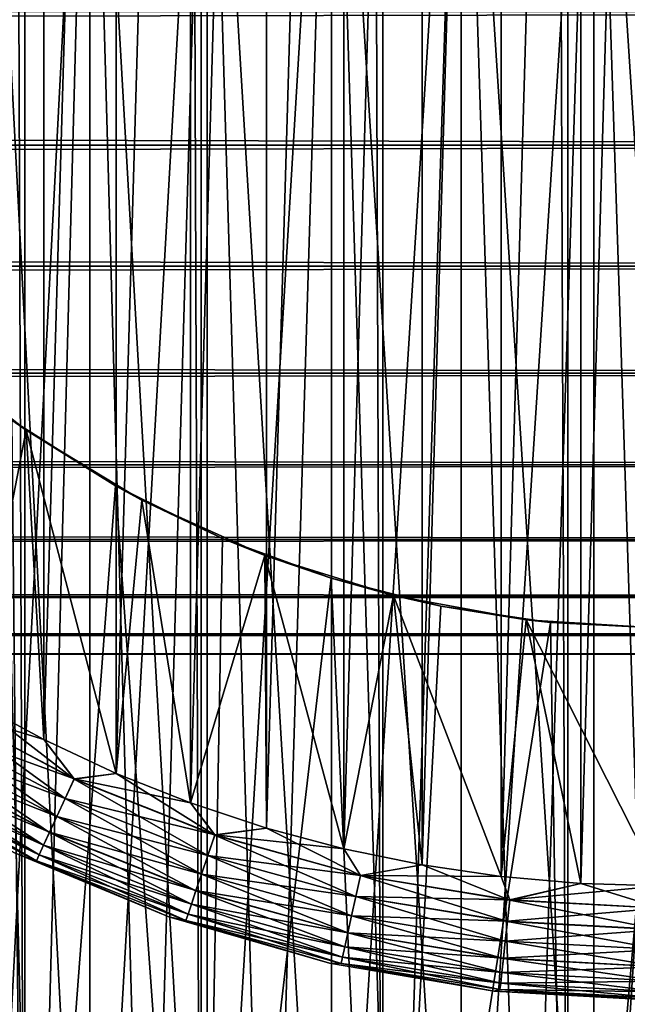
# Model space of a CAD drawing. Extents: x -265 to 265, y 0 to 427.
# Tile 168 of 256: x 244.4 to 249.71, y 6.97 to 15.56. Entities that reach past the tile are written whole.
import ezdxf

# ---------------------------------------------------------------- set-up
doc = ezdxf.new("R2010")
doc.units = 0
doc.header["$LTSCALE"] = 65.185185
for name, color, linetype in [('28', 7, 'CONTINUOUS'), ('71', 7, 'CONTINUOUS'), ('72', 7, 'CONTINUOUS'), ('79', 7, 'CONTINUOUS'), ('81', 7, 'CONTINUOUS'), ('82', 7, 'CONTINUOUS'), ('83', 7, 'CONTINUOUS'), ('87', 7, 'CONTINUOUS'), ('91', 7, 'CONTINUOUS'), ('96', 7, 'CONTINUOUS'), ('97', 7, 'CONTINUOUS')]:
    doc.layers.add(name, color=color, linetype=linetype)

msp = doc.modelspace()

# ---------------------------------------------------------------- linework, layer by layer
at = {"layer": '28', "color": 7, "linetype": 'CONTINUOUS'}
for points in [[(-263, 14.4652, 17.9244), (-263, 15.6311, 17.0564), (263, 14.4652, 17.9244), (-263, 14.4652, 17.9244)], [(263, 14.4652, 17.9244), (-263, 15.6311, 17.0564), (263, 15.6311, 17.0564), (263, 14.4652, 17.9244)], [(-263, 15.6311, 37.9436), (-263, 14.4652, 37.0756), (263, 15.6311, 37.9436), (-263, 15.6311, 37.9436)], [(263, 15.6311, 37.9436), (-263, 14.4652, 37.0756), (263, 14.4652, 37.0756), (263, 15.6311, 37.9436)], [(-263, 13.4078, 18.922), (-263, 14.4652, 17.9244), (263, 13.4078, 18.922), (-263, 13.4078, 18.922)], [(263, 13.4078, 18.922), (-263, 14.4652, 17.9244), (263, 14.4652, 17.9244), (263, 13.4078, 18.922)], [(-263, 14.4652, 37.0756), (-263, 13.4078, 36.078), (263, 14.4652, 37.0756), (-263, 14.4652, 37.0756)], [(263, 14.4652, 37.0756), (-263, 13.4078, 36.078), (263, 13.4078, 36.078), (263, 14.4652, 37.0756)], [(-263, 12.4735, 20.0355), (-263, 13.4078, 18.922), (263, 12.4735, 20.0355), (-263, 12.4735, 20.0355)], [(263, 12.4735, 20.0355), (-263, 13.4078, 18.922), (263, 13.4078, 18.922), (263, 12.4735, 20.0355)], [(-263, 13.4078, 36.078), (-263, 12.4735, 34.9645), (263, 13.4078, 36.078), (-263, 13.4078, 36.078)], [(263, 13.4078, 36.078), (-263, 12.4735, 34.9645), (263, 12.4735, 34.9645), (263, 13.4078, 36.078)], [(-263, 11.6747, 21.25), (-263, 12.4735, 20.0355), (263, 11.6747, 21.25), (-263, 11.6747, 21.25)], [(263, 11.6747, 21.25), (-263, 12.4735, 20.0355), (263, 12.4735, 20.0355), (263, 11.6747, 21.25)], [(-263, 12.4735, 34.9645), (-263, 11.6747, 33.75), (263, 12.4735, 34.9645), (-263, 12.4735, 34.9645)], [(263, 12.4735, 34.9645), (-263, 11.6747, 33.75), (263, 11.6747, 33.75), (263, 12.4735, 34.9645)], [(-263, 11.0223, 22.549), (-263, 11.6747, 21.25), (263, 11.0223, 22.549), (-263, 11.0223, 22.549)], [(263, 11.0223, 22.549), (-263, 11.6747, 21.25), (263, 11.6747, 21.25), (263, 11.0223, 22.549)], [(-263, 11.6747, 33.75), (-263, 11.0223, 32.451), (263, 11.6747, 33.75), (-263, 11.6747, 33.75)], [(263, 11.6747, 33.75), (-263, 11.0223, 32.451), (263, 11.0223, 32.451), (263, 11.6747, 33.75)], [(-263, 10.5251, 23.915), (-263, 11.0223, 22.549), (263, 10.5251, 23.915), (-263, 10.5251, 23.915)], [(263, 10.5251, 23.915), (-263, 11.0223, 22.549), (263, 11.0223, 22.549), (263, 10.5251, 23.915)], [(-263, 11.0223, 32.451), (-263, 10.5251, 31.085), (263, 11.0223, 32.451), (-263, 11.0223, 32.451)], [(263, 11.0223, 32.451), (-263, 10.5251, 31.085), (263, 10.5251, 31.085), (263, 11.0223, 32.451)], [(-263, 10.1899, 25.3294), (-263, 10.5251, 23.915), (263, 10.1899, 25.3294), (-263, 10.1899, 25.3294)], [(263, 10.1899, 25.3294), (-263, 10.5251, 23.915), (263, 10.5251, 23.915), (263, 10.1899, 25.3294)], [(-263, 10.5251, 31.085), (-263, 10.1899, 29.6706), (263, 10.5251, 31.085), (-263, 10.5251, 31.085)], [(263, 10.5251, 31.085), (-263, 10.1899, 29.6706), (263, 10.1899, 29.6706), (263, 10.5251, 31.085)], [(-263, 10.0211, 26.7732), (-263, 10.1899, 25.3294), (263, 10.0211, 26.7732), (-263, 10.0211, 26.7732)], [(263, 10.0211, 26.7732), (-263, 10.1899, 25.3294), (263, 10.1899, 25.3294), (263, 10.0211, 26.7732)], [(-263, 10.1899, 29.6706), (-263, 10.0211, 28.2268), (263, 10.1899, 29.6706), (-263, 10.1899, 29.6706)], [(263, 10.1899, 29.6706), (-263, 10.0211, 28.2268), (263, 10.0211, 28.2268), (263, 10.1899, 29.6706)], [(-263, 10.0211, 28.2268), (-263, 10.0211, 26.7732), (263, 10.0211, 28.2268), (-263, 10.0211, 28.2268)], [(263, 10.0211, 28.2268), (-263, 10.0211, 26.7732), (263, 10.0211, 26.7732), (263, 10.0211, 28.2268)]]:
    msp.add_3dface(points, dxfattribs=at)
at = {"layer": '71', "color": 7, "linetype": 'CONTINUOUS'}
for points in [[(242.9739, 1, 13.2527), (244.4479, 1, 13.9347), (242.9739, 419, 13.2527), (242.9739, 1, 13.2527)], [(242.9739, 419, 13.2527), (244.4479, 1, 13.9347), (244.4479, 419, 13.9347), (242.9739, 419, 13.2527)], [(244.4479, 1, 13.9347), (245.9871, 1, 14.4532), (244.4479, 419, 13.9347), (244.4479, 1, 13.9347)], [(244.4479, 419, 13.9347), (245.9871, 1, 14.4532), (245.9871, 419, 14.4532), (244.4479, 419, 13.9347)], [(245.9871, 1, 14.4532), (247.5733, 1, 14.8024), (245.9871, 419, 14.4532), (245.9871, 1, 14.4532)], [(245.9871, 419, 14.4532), (247.5733, 1, 14.8024), (247.5733, 419, 14.8024), (245.9871, 419, 14.4532)], [(247.5733, 1, 14.8024), (249.1879, 1, 14.978), (247.5733, 419, 14.8024), (247.5733, 1, 14.8024)], [(247.5733, 419, 14.8024), (249.1879, 1, 14.978), (249.1879, 419, 14.978), (247.5733, 419, 14.8024)], [(249.1879, 1, 14.978), (250.8121, 1, 14.978), (249.1879, 419, 14.978), (249.1879, 1, 14.978)], [(249.1879, 419, 14.978), (250.8121, 1, 14.978), (250.8121, 419, 14.978), (249.1879, 419, 14.978)]]:
    msp.add_3dface(points, dxfattribs=at)
at = {"layer": '72', "color": 7, "linetype": 'CONTINUOUS'}
for points in [[(244.4479, 1, -13.9347), (242.9739, 1, -13.2527), (244.3351, 12.0646, -13.8892), (244.4479, 1, -13.9347)], [(245.2415, 11.49, -14.2252), (244.4479, 1, -13.9347), (244.3351, 12.0646, -13.8892), (245.2415, 11.49, -14.2252)], [(245.9871, 1, -14.4532), (244.4479, 1, -13.9347), (245.2415, 11.49, -14.2252), (245.9871, 1, -14.4532)], [(246.1751, 11.0316, -14.5041), (245.9871, 1, -14.4532), (245.2415, 11.49, -14.2252), (246.1751, 11.0316, -14.5041)], [(247.1235, 10.684, -14.7216), (245.9871, 1, -14.4532), (246.1751, 11.0316, -14.5041), (247.1235, 10.684, -14.7216)], [(247.5733, 1, -14.8024), (245.9871, 1, -14.4532), (247.1235, 10.684, -14.7216), (247.5733, 1, -14.8024)], [(248.0796, 10.441, -14.8766), (247.5733, 1, -14.8024), (247.1235, 10.684, -14.7216), (248.0796, 10.441, -14.8766)], [(249.0385, 10.2975, -14.9692), (247.5733, 1, -14.8024), (248.0796, 10.441, -14.8766), (249.0385, 10.2975, -14.9692)], [(249.1879, 1, -14.978), (247.5733, 1, -14.8024), (249.0385, 10.2975, -14.9692), (249.1879, 1, -14.978)], [(250, 10.25, -15), (249.1879, 1, -14.978), (249.0385, 10.2975, -14.9692), (250, 10.25, -15)], [(250.8121, 1, -14.978), (249.1879, 1, -14.978), (250, 10.25, -15), (250.8121, 1, -14.978)]]:
    msp.add_3dface(points, dxfattribs=at)
at = {"layer": '79', "color": 7, "linetype": 'CONTINUOUS'}
for points in [[(244.4614, 11.9759, -25), (244.3351, 12.0646, -13.8892), (243.5346, 12.702, -25), (244.4614, 11.9759, -25)], [(245.2415, 11.49, -14.2252), (244.3351, 12.0646, -13.8892), (244.4614, 11.9759, -25), (245.2415, 11.49, -14.2252)], [(245.4689, 11.3668, -25), (245.2415, 11.49, -14.2252), (244.4614, 11.9759, -25), (245.4689, 11.3668, -25)], [(246.1751, 11.0316, -14.5041), (245.2415, 11.49, -14.2252), (245.4689, 11.3668, -25), (246.1751, 11.0316, -14.5041)], [(246.5426, 10.8836, -25), (246.1751, 11.0316, -14.5041), (245.4689, 11.3668, -25), (246.5426, 10.8836, -25)], [(247.1235, 10.684, -14.7216), (246.1751, 11.0316, -14.5041), (246.5426, 10.8836, -25), (247.1235, 10.684, -14.7216)], [(247.6667, 10.5333, -25), (247.1235, 10.684, -14.7216), (246.5426, 10.8836, -25), (247.6667, 10.5333, -25)], [(248.0796, 10.441, -14.8766), (247.1235, 10.684, -14.7216), (247.6667, 10.5333, -25), (248.0796, 10.441, -14.8766)], [(248.8248, 10.3211, -25), (248.0796, 10.441, -14.8766), (247.6667, 10.5333, -25), (248.8248, 10.3211, -25)], [(249.0385, 10.2975, -14.9692), (248.0796, 10.441, -14.8766), (248.8248, 10.3211, -25), (249.0385, 10.2975, -14.9692)], [(250, 10.25, -25), (249.0385, 10.2975, -14.9692), (248.8248, 10.3211, -25), (250, 10.25, -25)], [(250, 10.25, -15), (249.0385, 10.2975, -14.9692), (250, 10.25, -25), (250, 10.25, -15)]]:
    msp.add_3dface(points, dxfattribs=at)
at = {"layer": '81', "color": 7, "linetype": 'CONTINUOUS'}
for points in [[(244.4614, 11.9759, -25), (243.5346, 12.702, -25), (244, 9.6077, -25), (244.4614, 11.9759, -25)], [(244.6145, 9.2764, -25), (244.4614, 11.9759, -25), (244, 9.6077, -25), (244.6145, 9.2764, -25)], [(245.4689, 11.3668, -25), (244.4614, 11.9759, -25), (245.2471, 8.9814, -25), (245.4689, 11.3668, -25)], [(245.2471, 8.9814, -25), (244.4614, 11.9759, -25), (244.6145, 9.2764, -25), (245.2471, 8.9814, -25)], [(245.8958, 8.7237, -25), (245.4689, 11.3668, -25), (245.2471, 8.9814, -25), (245.8958, 8.7237, -25)], [(246.5426, 10.8836, -25), (245.4689, 11.3668, -25), (245.8958, 8.7237, -25), (246.5426, 10.8836, -25)], [(246.5584, 8.5041, -25), (246.5426, 10.8836, -25), (245.8958, 8.7237, -25), (246.5584, 8.5041, -25)], [(247.6667, 10.5333, -25), (246.5426, 10.8836, -25), (247.2327, 8.3234, -25), (247.6667, 10.5333, -25)], [(247.2327, 8.3234, -25), (246.5426, 10.8836, -25), (246.5584, 8.5041, -25), (247.2327, 8.3234, -25)], [(247.9163, 8.1823, -25), (247.6667, 10.5333, -25), (247.2327, 8.3234, -25), (247.9163, 8.1823, -25)], [(248.8248, 10.3211, -25), (247.6667, 10.5333, -25), (248.607, 8.0811, -25), (248.8248, 10.3211, -25)], [(248.607, 8.0811, -25), (247.6667, 10.5333, -25), (247.9163, 8.1823, -25), (248.607, 8.0811, -25)], [(249.3023, 8.0203, -25), (248.8248, 10.3211, -25), (248.607, 8.0811, -25), (249.3023, 8.0203, -25)], [(250, 10.25, -25), (248.8248, 10.3211, -25), (250, 8, -25), (250, 10.25, -25)], [(250, 8, -25), (248.8248, 10.3211, -25), (249.3023, 8.0203, -25), (250, 8, -25)]]:
    msp.add_3dface(points, dxfattribs=at)
at = {"layer": '82', "color": 7, "linetype": 'CONTINUOUS'}
for points in [[(248.607, 31.9189, -75), (249.3023, 31.9797, -75), (248.607, 8.0811, -75), (248.607, 31.9189, -75)], [(248.607, 8.0811, -75), (249.3023, 31.9797, -75), (249.3023, 8.0203, -75), (248.607, 8.0811, -75)], [(249.3023, 31.9797, -75), (250, 32, -75), (249.3023, 8.0203, -75), (249.3023, 31.9797, -75)], [(249.3023, 8.0203, -75), (250, 32, -75), (250, 8, -75), (249.3023, 8.0203, -75)], [(247.9163, 31.8177, -75), (248.607, 31.9189, -75), (247.9163, 8.1823, -75), (247.9163, 31.8177, -75)], [(247.9163, 8.1823, -75), (248.607, 31.9189, -75), (248.607, 8.0811, -75), (247.9163, 8.1823, -75)], [(247.2327, 31.6766, -75), (247.9163, 31.8177, -75), (247.2327, 8.3234, -75), (247.2327, 31.6766, -75)], [(247.2327, 8.3234, -75), (247.9163, 31.8177, -75), (247.9163, 8.1823, -75), (247.2327, 8.3234, -75)], [(246.5584, 31.4959, -75), (247.2327, 31.6766, -75), (246.5584, 8.5041, -75), (246.5584, 31.4959, -75)], [(246.5584, 8.5041, -75), (247.2327, 31.6766, -75), (247.2327, 8.3234, -75), (246.5584, 8.5041, -75)], [(245.8958, 31.2763, -75), (246.5584, 31.4959, -75), (245.8958, 8.7237, -75), (245.8958, 31.2763, -75)], [(245.8958, 8.7237, -75), (246.5584, 31.4959, -75), (246.5584, 8.5041, -75), (245.8958, 8.7237, -75)], [(245.2471, 31.0186, -75), (245.8958, 31.2763, -75), (245.2471, 8.9814, -75), (245.2471, 31.0186, -75)], [(245.2471, 8.9814, -75), (245.8958, 31.2763, -75), (245.8958, 8.7237, -75), (245.2471, 8.9814, -75)], [(244.6145, 30.7236, -75), (245.2471, 31.0186, -75), (244.6145, 9.2764, -75), (244.6145, 30.7236, -75)], [(244.6145, 9.2764, -75), (245.2471, 31.0186, -75), (245.2471, 8.9814, -75), (244.6145, 9.2764, -75)], [(244, 30.3923, -75), (244.6145, 30.7236, -75), (244, 9.6077, -75), (244, 30.3923, -75)], [(244, 9.6077, -75), (244.6145, 30.7236, -75), (244.6145, 9.2764, -75), (244, 9.6077, -75)]]:
    msp.add_3dface(points, dxfattribs=at)
at = {"layer": '83', "color": 7, "linetype": 'CONTINUOUS'}
for points in [[(244.3595, 8.2874, -74), (245.7064, 7.7295, -74), (244.3595, 8.2874, -26), (244.3595, 8.2874, -74)], [(244.3595, 8.2874, -26), (245.7064, 7.7295, -74), (245.7064, 7.7295, -26), (244.3595, 8.2874, -26)], [(245.7064, 7.7295, -74), (247.1072, 7.3259, -74), (245.7064, 7.7295, -26), (245.7064, 7.7295, -74)], [(245.7064, 7.7295, -26), (247.1072, 7.3259, -74), (247.1072, 7.3259, -26), (245.7064, 7.7295, -26)], [(247.1072, 7.3259, -74), (248.5445, 7.0817, -74), (247.1072, 7.3259, -26), (247.1072, 7.3259, -74)], [(247.1072, 7.3259, -26), (248.5445, 7.0817, -74), (248.5445, 7.0817, -26), (247.1072, 7.3259, -26)], [(248.5445, 7.0817, -74), (250, 7, -74), (248.5445, 7.0817, -26), (248.5445, 7.0817, -74)], [(248.5445, 7.0817, -26), (250, 7, -74), (250, 7, -26), (248.5445, 7.0817, -26)]]:
    msp.add_3dface(points, dxfattribs=at)
at = {"layer": '87', "color": 7, "linetype": 'CONTINUOUS'}
for points in [[(243.7134, 9.5515, -74.981), (244.8799, 8.9331, -74.981), (243.6165, 9.3906, -74.9243), (243.7134, 9.5515, -74.981)], [(244, 9.6077, -75), (244.6145, 9.2764, -75), (243.7134, 9.5515, -74.981), (244, 9.6077, -75)], [(243.7134, 9.5515, -74.981), (244.6145, 9.2764, -75), (244.8799, 8.9331, -74.981), (243.7134, 9.5515, -74.981)], [(243.6165, 9.3906, -74.9243), (244.801, 8.7626, -74.9243), (243.5273, 9.2422, -74.8319), (243.6165, 9.3906, -74.9243)], [(243.6165, 9.3906, -74.9243), (244.8799, 8.9331, -74.981), (244.801, 8.7626, -74.9243), (243.6165, 9.3906, -74.9243)], [(243.5273, 9.2422, -74.8319), (244.7283, 8.6055, -74.8319), (243.449, 9.1122, -74.7075), (243.5273, 9.2422, -74.8319)], [(243.5273, 9.2422, -74.8319), (244.801, 8.7626, -74.9243), (244.7283, 8.6055, -74.8319), (243.5273, 9.2422, -74.8319)], [(244.6145, 9.2764, -75), (245.2471, 8.9814, -75), (244.8799, 8.9331, -74.981), (244.6145, 9.2764, -75)], [(243.449, 9.1122, -74.7075), (244.6646, 8.4677, -74.7075), (243.3848, 9.0055, -74.5559), (243.449, 9.1122, -74.7075)], [(243.449, 9.1122, -74.7075), (244.7283, 8.6055, -74.8319), (244.6646, 8.4677, -74.7075), (243.449, 9.1122, -74.7075)], [(243.3848, 9.0055, -74.5559), (244.6123, 8.3547, -74.5559), (243.3371, 8.9261, -74.3829), (243.3848, 9.0055, -74.5559)], [(243.3848, 9.0055, -74.5559), (244.6646, 8.4677, -74.7075), (244.6123, 8.3547, -74.5559), (243.3848, 9.0055, -74.5559)], [(245.2471, 8.9814, -75), (245.8958, 8.7237, -75), (244.8799, 8.9331, -74.981), (245.2471, 8.9814, -75)], [(243.3371, 8.9261, -74.3829), (244.5734, 8.2707, -74.3829), (243.3077, 8.8773, -74.1951), (243.3371, 8.9261, -74.3829)], [(244.3595, 8.2874, -74), (243.3077, 8.8773, -74.1951), (244.5495, 8.219, -74.1951), (244.3595, 8.2874, -74)], [(243.3077, 8.8773, -74.1951), (244.5734, 8.2707, -74.3829), (244.5495, 8.219, -74.1951), (243.3077, 8.8773, -74.1951)], [(243.3371, 8.9261, -74.3829), (244.6123, 8.3547, -74.5559), (244.5734, 8.2707, -74.3829), (243.3371, 8.9261, -74.3829)], [(244.8799, 8.9331, -74.981), (246.1065, 8.4444, -74.981), (244.801, 8.7626, -74.9243), (244.8799, 8.9331, -74.981)], [(244.8799, 8.9331, -74.981), (245.8958, 8.7237, -75), (246.1065, 8.4444, -74.981), (244.8799, 8.9331, -74.981)], [(244.801, 8.7626, -74.9243), (246.0465, 8.2664, -74.9243), (244.7283, 8.6055, -74.8319), (244.801, 8.7626, -74.9243)], [(244.801, 8.7626, -74.9243), (246.1065, 8.4444, -74.981), (246.0465, 8.2664, -74.9243), (244.801, 8.7626, -74.9243)], [(245.8958, 8.7237, -75), (246.5584, 8.5041, -75), (246.1065, 8.4444, -74.981), (245.8958, 8.7237, -75)], [(244.7283, 8.6055, -74.8319), (245.9912, 8.1023, -74.8319), (244.6646, 8.4677, -74.7075), (244.7283, 8.6055, -74.8319)], [(244.7283, 8.6055, -74.8319), (246.0465, 8.2664, -74.9243), (245.9912, 8.1023, -74.8319), (244.7283, 8.6055, -74.8319)], [(244.6646, 8.4677, -74.7075), (245.9427, 7.9585, -74.7075), (244.6123, 8.3547, -74.5559), (244.6646, 8.4677, -74.7075)], [(244.6646, 8.4677, -74.7075), (245.9912, 8.1023, -74.8319), (245.9427, 7.9585, -74.7075), (244.6646, 8.4677, -74.7075)], [(246.1065, 8.4444, -74.981), (247.3787, 8.0912, -74.981), (246.0465, 8.2664, -74.9243), (246.1065, 8.4444, -74.981)], [(246.5584, 8.5041, -75), (247.2327, 8.3234, -75), (246.1065, 8.4444, -74.981), (246.5584, 8.5041, -75)], [(246.1065, 8.4444, -74.981), (247.2327, 8.3234, -75), (247.3787, 8.0912, -74.981), (246.1065, 8.4444, -74.981)], [(244.6123, 8.3547, -74.5559), (245.903, 7.8404, -74.5559), (244.5734, 8.2707, -74.3829), (244.6123, 8.3547, -74.5559)], [(244.6123, 8.3547, -74.5559), (245.9427, 7.9585, -74.7075), (245.903, 7.8404, -74.5559), (244.6123, 8.3547, -74.5559)], [(245.7064, 7.7295, -74), (244.3595, 8.2874, -74), (244.5495, 8.219, -74.1951), (245.7064, 7.7295, -74)], [(244.5734, 8.2707, -74.3829), (245.8734, 7.7527, -74.3829), (244.5495, 8.219, -74.1951), (244.5734, 8.2707, -74.3829)], [(244.5734, 8.2707, -74.3829), (245.903, 7.8404, -74.5559), (245.8734, 7.7527, -74.3829), (244.5734, 8.2707, -74.3829)], [(246.0465, 8.2664, -74.9243), (247.3383, 7.9077, -74.9243), (245.9912, 8.1023, -74.8319), (246.0465, 8.2664, -74.9243)], [(246.0465, 8.2664, -74.9243), (247.3787, 8.0912, -74.981), (247.3383, 7.9077, -74.9243), (246.0465, 8.2664, -74.9243)], [(247.2327, 8.3234, -75), (247.9163, 8.1823, -75), (247.3787, 8.0912, -74.981), (247.2327, 8.3234, -75)], [(245.7064, 7.7295, -74), (244.5495, 8.219, -74.1951), (245.8552, 7.6987, -74.1951), (245.7064, 7.7295, -74)], [(244.5495, 8.219, -74.1951), (245.8734, 7.7527, -74.3829), (245.8552, 7.6987, -74.1951), (244.5495, 8.219, -74.1951)], [(247.9163, 8.1823, -75), (248.607, 8.0811, -75), (247.3787, 8.0912, -74.981), (247.9163, 8.1823, -75)], [(245.9912, 8.1023, -74.8319), (247.3011, 7.7386, -74.8319), (245.9427, 7.9585, -74.7075), (245.9912, 8.1023, -74.8319)], [(245.9912, 8.1023, -74.8319), (247.3383, 7.9077, -74.9243), (247.3011, 7.7386, -74.8319), (245.9912, 8.1023, -74.8319)], [(247.3787, 8.0912, -74.981), (248.6816, 7.8775, -74.981), (247.3383, 7.9077, -74.9243), (247.3787, 8.0912, -74.981)], [(247.3787, 8.0912, -74.981), (248.607, 8.0811, -75), (248.6816, 7.8775, -74.981), (247.3787, 8.0912, -74.981)], [(248.607, 8.0811, -75), (249.3023, 8.0203, -75), (248.6816, 7.8775, -74.981), (248.607, 8.0811, -75)], [(249.3023, 8.0203, -75), (250, 8, -75), (248.6816, 7.8775, -74.981), (249.3023, 8.0203, -75)], [(248.6816, 7.8775, -74.981), (250, 8, -75), (250, 7.8061, -74.981), (248.6816, 7.8775, -74.981)], [(245.9427, 7.9585, -74.7075), (247.2684, 7.5904, -74.7075), (245.903, 7.8404, -74.5559), (245.9427, 7.9585, -74.7075)], [(245.9427, 7.9585, -74.7075), (247.3011, 7.7386, -74.8319), (247.2684, 7.5904, -74.7075), (245.9427, 7.9585, -74.7075)], [(247.3383, 7.9077, -74.9243), (248.6613, 7.6908, -74.9243), (247.3011, 7.7386, -74.8319), (247.3383, 7.9077, -74.9243)], [(247.3383, 7.9077, -74.9243), (248.6816, 7.8775, -74.981), (248.6613, 7.6908, -74.9243), (247.3383, 7.9077, -74.9243)], [(245.903, 7.8404, -74.5559), (247.2417, 7.4687, -74.5559), (245.8734, 7.7527, -74.3829), (245.903, 7.8404, -74.5559)], [(245.903, 7.8404, -74.5559), (247.2684, 7.5904, -74.7075), (247.2417, 7.4687, -74.5559), (245.903, 7.8404, -74.5559)], [(248.6816, 7.8775, -74.981), (250, 7.8061, -74.981), (248.6613, 7.6908, -74.9243), (248.6816, 7.8775, -74.981)], [(245.8734, 7.7527, -74.3829), (247.2218, 7.3783, -74.3829), (245.8552, 7.6987, -74.1951), (245.8734, 7.7527, -74.3829)], [(245.8734, 7.7527, -74.3829), (247.2417, 7.4687, -74.5559), (247.2218, 7.3783, -74.3829), (245.8734, 7.7527, -74.3829)], [(247.3011, 7.7386, -74.8319), (248.6426, 7.5187, -74.8319), (247.2684, 7.5904, -74.7075), (247.3011, 7.7386, -74.8319)], [(247.3011, 7.7386, -74.8319), (248.6613, 7.6908, -74.9243), (248.6426, 7.5187, -74.8319), (247.3011, 7.7386, -74.8319)], [(248.6613, 7.6908, -74.9243), (250, 7.8061, -74.981), (250, 7.6182, -74.9243), (248.6613, 7.6908, -74.9243)], [(247.1072, 7.3259, -74), (245.7064, 7.7295, -74), (245.8552, 7.6987, -74.1951), (247.1072, 7.3259, -74)], [(247.1072, 7.3259, -74), (245.8552, 7.6987, -74.1951), (247.2095, 7.3227, -74.1951), (247.1072, 7.3259, -74)], [(245.8552, 7.6987, -74.1951), (247.2218, 7.3783, -74.3829), (247.2095, 7.3227, -74.1951), (245.8552, 7.6987, -74.1951)], [(248.6613, 7.6908, -74.9243), (250, 7.6182, -74.9243), (248.6426, 7.5187, -74.8319), (248.6613, 7.6908, -74.9243)], [(247.2684, 7.5904, -74.7075), (248.6262, 7.3678, -74.7075), (247.2417, 7.4687, -74.5559), (247.2684, 7.5904, -74.7075)], [(247.2684, 7.5904, -74.7075), (248.6426, 7.5187, -74.8319), (248.6262, 7.3678, -74.7075), (247.2684, 7.5904, -74.7075)], [(248.6426, 7.5187, -74.8319), (250, 7.6182, -74.9243), (250, 7.4451, -74.8319), (248.6426, 7.5187, -74.8319)], [(248.6426, 7.5187, -74.8319), (250, 7.4451, -74.8319), (248.6262, 7.3678, -74.7075), (248.6426, 7.5187, -74.8319)], [(247.2417, 7.4687, -74.5559), (248.6127, 7.244, -74.5559), (247.2218, 7.3783, -74.3829), (247.2417, 7.4687, -74.5559)], [(247.2417, 7.4687, -74.5559), (248.6262, 7.3678, -74.7075), (248.6127, 7.244, -74.5559), (247.2417, 7.4687, -74.5559)], [(248.6262, 7.3678, -74.7075), (250, 7.4451, -74.8319), (250, 7.2933, -74.7075), (248.6262, 7.3678, -74.7075)], [(248.5445, 7.0817, -74), (247.1072, 7.3259, -74), (247.2095, 7.3227, -74.1951), (248.5445, 7.0817, -74)], [(247.2218, 7.3783, -74.3829), (248.6027, 7.152, -74.3829), (247.2095, 7.3227, -74.1951), (247.2218, 7.3783, -74.3829)], [(248.5445, 7.0817, -74), (247.2095, 7.3227, -74.1951), (248.5965, 7.0953, -74.1951), (248.5445, 7.0817, -74)], [(247.2095, 7.3227, -74.1951), (248.6027, 7.152, -74.3829), (248.5965, 7.0953, -74.1951), (247.2095, 7.3227, -74.1951)], [(247.2218, 7.3783, -74.3829), (248.6127, 7.244, -74.5559), (248.6027, 7.152, -74.3829), (247.2218, 7.3783, -74.3829)], [(248.6262, 7.3678, -74.7075), (250, 7.2933, -74.7075), (248.6127, 7.244, -74.5559), (248.6262, 7.3678, -74.7075)], [(248.6127, 7.244, -74.5559), (250, 7.1687, -74.5559), (248.6027, 7.152, -74.3829), (248.6127, 7.244, -74.5559)], [(248.6127, 7.244, -74.5559), (250, 7.2933, -74.7075), (250, 7.1687, -74.5559), (248.6127, 7.244, -74.5559)], [(248.6027, 7.152, -74.3829), (250, 7.0762, -74.3829), (248.5965, 7.0953, -74.1951), (248.6027, 7.152, -74.3829)], [(248.6027, 7.152, -74.3829), (250, 7.1687, -74.5559), (250, 7.0762, -74.3829), (248.6027, 7.152, -74.3829)], [(248.5445, 7.0817, -74), (248.5965, 7.0953, -74.1951), (250, 7.0192, -74.1951), (248.5445, 7.0817, -74)], [(250, 7, -74), (248.5445, 7.0817, -74), (250, 7.0192, -74.1951), (250, 7, -74)], [(248.5965, 7.0953, -74.1951), (250, 7.0762, -74.3829), (250, 7.0192, -74.1951), (248.5965, 7.0953, -74.1951)]]:
    msp.add_3dface(points, dxfattribs=at)
at = {"layer": '91', "color": 7, "linetype": 'CONTINUOUS'}
for points in [[(244.8006, 8.7616, -25.0762), (243.7128, 9.5505, -25.0192), (243.616, 9.3897, -25.0762), (244.8006, 8.7616, -25.0762)], [(244.8794, 8.932, -25.0192), (244, 9.6077, -25), (243.7128, 9.5505, -25.0192), (244.8794, 8.932, -25.0192)], [(244.8794, 8.932, -25.0192), (243.7128, 9.5505, -25.0192), (244.8006, 8.7616, -25.0762), (244.8794, 8.932, -25.0192)], [(244.6145, 9.2764, -25), (244, 9.6077, -25), (244.8794, 8.932, -25.0192), (244.6145, 9.2764, -25)], [(244.7279, 8.6046, -25.1687), (243.616, 9.3897, -25.0762), (243.5268, 9.2414, -25.1687), (244.7279, 8.6046, -25.1687)], [(244.8006, 8.7616, -25.0762), (243.616, 9.3897, -25.0762), (244.7279, 8.6046, -25.1687), (244.8006, 8.7616, -25.0762)], [(244.6642, 8.467, -25.2933), (243.5268, 9.2414, -25.1687), (243.4486, 9.1115, -25.2933), (244.6642, 8.467, -25.2933)], [(244.7279, 8.6046, -25.1687), (243.5268, 9.2414, -25.1687), (244.6642, 8.467, -25.2933), (244.7279, 8.6046, -25.1687)], [(245.2471, 8.9814, -25), (244.6145, 9.2764, -25), (244.8794, 8.932, -25.0192), (245.2471, 8.9814, -25)], [(244.612, 8.3541, -25.4451), (243.4486, 9.1115, -25.2933), (243.3845, 9.0049, -25.4451), (244.612, 8.3541, -25.4451)], [(244.6642, 8.467, -25.2933), (243.4486, 9.1115, -25.2933), (244.612, 8.3541, -25.4451), (244.6642, 8.467, -25.2933)], [(244.5732, 8.2703, -25.6182), (243.3845, 9.0049, -25.4451), (243.3369, 8.9258, -25.6182), (244.5732, 8.2703, -25.6182)], [(244.612, 8.3541, -25.4451), (243.3845, 9.0049, -25.4451), (244.5732, 8.2703, -25.6182), (244.612, 8.3541, -25.4451)], [(246.1061, 8.4433, -25.0192), (245.2471, 8.9814, -25), (244.8794, 8.932, -25.0192), (246.1061, 8.4433, -25.0192)], [(245.8958, 8.7237, -25), (245.2471, 8.9814, -25), (246.1061, 8.4433, -25.0192), (245.8958, 8.7237, -25)], [(244.5494, 8.2188, -25.8061), (243.3369, 8.9258, -25.6182), (243.3076, 8.8771, -25.8061), (244.5494, 8.2188, -25.8061)], [(244.3595, 8.2874, -26), (244.5494, 8.2188, -25.8061), (243.3076, 8.8771, -25.8061), (244.3595, 8.2874, -26)], [(244.5732, 8.2703, -25.6182), (243.3369, 8.9258, -25.6182), (244.5494, 8.2188, -25.8061), (244.5732, 8.2703, -25.6182)], [(246.0461, 8.2653, -25.0762), (244.8794, 8.932, -25.0192), (244.8006, 8.7616, -25.0762), (246.0461, 8.2653, -25.0762)], [(246.1061, 8.4433, -25.0192), (244.8794, 8.932, -25.0192), (246.0461, 8.2653, -25.0762), (246.1061, 8.4433, -25.0192)], [(245.9909, 8.1014, -25.1687), (244.8006, 8.7616, -25.0762), (244.7279, 8.6046, -25.1687), (245.9909, 8.1014, -25.1687)], [(246.0461, 8.2653, -25.0762), (244.8006, 8.7616, -25.0762), (245.9909, 8.1014, -25.1687), (246.0461, 8.2653, -25.0762)], [(246.5584, 8.5041, -25), (245.8958, 8.7237, -25), (246.1061, 8.4433, -25.0192), (246.5584, 8.5041, -25)], [(245.9425, 7.9577, -25.2933), (244.7279, 8.6046, -25.1687), (244.6642, 8.467, -25.2933), (245.9425, 7.9577, -25.2933)], [(245.9909, 8.1014, -25.1687), (244.7279, 8.6046, -25.1687), (245.9425, 7.9577, -25.2933), (245.9909, 8.1014, -25.1687)], [(245.9028, 7.8398, -25.4451), (244.6642, 8.467, -25.2933), (244.612, 8.3541, -25.4451), (245.9028, 7.8398, -25.4451)], [(245.9425, 7.9577, -25.2933), (244.6642, 8.467, -25.2933), (245.9028, 7.8398, -25.4451), (245.9425, 7.9577, -25.2933)], [(247.3381, 7.9066, -25.0762), (246.1061, 8.4433, -25.0192), (246.0461, 8.2653, -25.0762), (247.3381, 7.9066, -25.0762)], [(247.3784, 8.09, -25.0192), (246.5584, 8.5041, -25), (246.1061, 8.4433, -25.0192), (247.3784, 8.09, -25.0192)], [(247.3784, 8.09, -25.0192), (246.1061, 8.4433, -25.0192), (247.3381, 7.9066, -25.0762), (247.3784, 8.09, -25.0192)], [(247.2327, 8.3234, -25), (246.5584, 8.5041, -25), (247.3784, 8.09, -25.0192), (247.2327, 8.3234, -25)], [(245.8733, 7.7523, -25.6182), (244.612, 8.3541, -25.4451), (244.5732, 8.2703, -25.6182), (245.8733, 7.7523, -25.6182)], [(245.9028, 7.8398, -25.4451), (244.612, 8.3541, -25.4451), (245.8733, 7.7523, -25.6182), (245.9028, 7.8398, -25.4451)], [(244.3595, 8.2874, -26), (245.7064, 7.7295, -26), (244.5494, 8.2188, -25.8061), (244.3595, 8.2874, -26)], [(245.8551, 7.6985, -25.8061), (244.5732, 8.2703, -25.6182), (244.5494, 8.2188, -25.8061), (245.8551, 7.6985, -25.8061)], [(245.8733, 7.7523, -25.6182), (244.5732, 8.2703, -25.6182), (245.8551, 7.6985, -25.8061), (245.8733, 7.7523, -25.6182)], [(247.3009, 7.7377, -25.1687), (246.0461, 8.2653, -25.0762), (245.9909, 8.1014, -25.1687), (247.3009, 7.7377, -25.1687)], [(247.3381, 7.9066, -25.0762), (246.0461, 8.2653, -25.0762), (247.3009, 7.7377, -25.1687), (247.3381, 7.9066, -25.0762)], [(247.9163, 8.1823, -25), (247.2327, 8.3234, -25), (247.3784, 8.09, -25.0192), (247.9163, 8.1823, -25)], [(245.7064, 7.7295, -26), (245.8551, 7.6985, -25.8061), (244.5494, 8.2188, -25.8061), (245.7064, 7.7295, -26)], [(248.6815, 7.8764, -25.0192), (247.9163, 8.1823, -25), (247.3784, 8.09, -25.0192), (248.6815, 7.8764, -25.0192)], [(248.607, 8.0811, -25), (247.9163, 8.1823, -25), (248.6815, 7.8764, -25.0192), (248.607, 8.0811, -25)], [(247.2683, 7.5896, -25.2933), (245.9909, 8.1014, -25.1687), (245.9425, 7.9577, -25.2933), (247.2683, 7.5896, -25.2933)], [(247.3009, 7.7377, -25.1687), (245.9909, 8.1014, -25.1687), (247.2683, 7.5896, -25.2933), (247.3009, 7.7377, -25.1687)], [(248.6612, 7.6897, -25.0762), (247.3784, 8.09, -25.0192), (247.3381, 7.9066, -25.0762), (248.6612, 7.6897, -25.0762)], [(248.6815, 7.8764, -25.0192), (247.3784, 8.09, -25.0192), (248.6612, 7.6897, -25.0762), (248.6815, 7.8764, -25.0192)], [(249.3023, 8.0203, -25), (248.607, 8.0811, -25), (248.6815, 7.8764, -25.0192), (249.3023, 8.0203, -25)], [(250, 7.8049, -25.0192), (249.3023, 8.0203, -25), (248.6815, 7.8764, -25.0192), (250, 7.8049, -25.0192)], [(250, 8, -25), (249.3023, 8.0203, -25), (250, 7.8049, -25.0192), (250, 8, -25)], [(247.2415, 7.4681, -25.4451), (245.9425, 7.9577, -25.2933), (245.9028, 7.8398, -25.4451), (247.2415, 7.4681, -25.4451)], [(247.2683, 7.5896, -25.2933), (245.9425, 7.9577, -25.2933), (247.2415, 7.4681, -25.4451), (247.2683, 7.5896, -25.2933)], [(248.6425, 7.5177, -25.1687), (247.3381, 7.9066, -25.0762), (247.3009, 7.7377, -25.1687), (248.6425, 7.5177, -25.1687)], [(248.6612, 7.6897, -25.0762), (247.3381, 7.9066, -25.0762), (248.6425, 7.5177, -25.1687), (248.6612, 7.6897, -25.0762)], [(247.2217, 7.3779, -25.6182), (245.9028, 7.8398, -25.4451), (245.8733, 7.7523, -25.6182), (247.2217, 7.3779, -25.6182)], [(247.2415, 7.4681, -25.4451), (245.9028, 7.8398, -25.4451), (247.2217, 7.3779, -25.6182), (247.2415, 7.4681, -25.4451)], [(250, 7.6171, -25.0762), (248.6815, 7.8764, -25.0192), (248.6612, 7.6897, -25.0762), (250, 7.6171, -25.0762)], [(250, 7.8049, -25.0192), (248.6815, 7.8764, -25.0192), (250, 7.6171, -25.0762), (250, 7.8049, -25.0192)], [(247.2095, 7.3225, -25.8061), (245.8733, 7.7523, -25.6182), (245.8551, 7.6985, -25.8061), (247.2095, 7.3225, -25.8061)], [(247.2217, 7.3779, -25.6182), (245.8733, 7.7523, -25.6182), (247.2095, 7.3225, -25.8061), (247.2217, 7.3779, -25.6182)], [(248.6261, 7.367, -25.2933), (247.3009, 7.7377, -25.1687), (247.2683, 7.5896, -25.2933), (248.6261, 7.367, -25.2933)], [(248.6425, 7.5177, -25.1687), (247.3009, 7.7377, -25.1687), (248.6261, 7.367, -25.2933), (248.6425, 7.5177, -25.1687)], [(245.7064, 7.7295, -26), (247.1072, 7.3259, -26), (245.8551, 7.6985, -25.8061), (245.7064, 7.7295, -26)], [(247.1072, 7.3259, -26), (247.2095, 7.3225, -25.8061), (245.8551, 7.6985, -25.8061), (247.1072, 7.3259, -26)], [(250, 7.4441, -25.1687), (248.6612, 7.6897, -25.0762), (248.6425, 7.5177, -25.1687), (250, 7.4441, -25.1687)], [(250, 7.6171, -25.0762), (248.6612, 7.6897, -25.0762), (250, 7.4441, -25.1687), (250, 7.6171, -25.0762)], [(248.6126, 7.2433, -25.4451), (247.2683, 7.5896, -25.2933), (247.2415, 7.4681, -25.4451), (248.6126, 7.2433, -25.4451)], [(248.6261, 7.367, -25.2933), (247.2683, 7.5896, -25.2933), (248.6126, 7.2433, -25.4451), (248.6261, 7.367, -25.2933)], [(250, 7.2925, -25.2933), (248.6425, 7.5177, -25.1687), (248.6261, 7.367, -25.2933), (250, 7.2925, -25.2933)], [(250, 7.4441, -25.1687), (248.6425, 7.5177, -25.1687), (250, 7.2925, -25.2933), (250, 7.4441, -25.1687)], [(248.6026, 7.1515, -25.6182), (247.2415, 7.4681, -25.4451), (247.2217, 7.3779, -25.6182), (248.6026, 7.1515, -25.6182)], [(248.6126, 7.2433, -25.4451), (247.2415, 7.4681, -25.4451), (248.6026, 7.1515, -25.6182), (248.6126, 7.2433, -25.4451)], [(247.1072, 7.3259, -26), (248.5445, 7.0817, -26), (247.2095, 7.3225, -25.8061), (247.1072, 7.3259, -26)], [(248.5965, 7.0951, -25.8061), (247.2217, 7.3779, -25.6182), (247.2095, 7.3225, -25.8061), (248.5965, 7.0951, -25.8061)], [(248.5445, 7.0817, -26), (248.5965, 7.0951, -25.8061), (247.2095, 7.3225, -25.8061), (248.5445, 7.0817, -26)], [(248.6026, 7.1515, -25.6182), (247.2217, 7.3779, -25.6182), (248.5965, 7.0951, -25.8061), (248.6026, 7.1515, -25.6182)], [(250, 7.1681, -25.4451), (248.6261, 7.367, -25.2933), (248.6126, 7.2433, -25.4451), (250, 7.1681, -25.4451)], [(250, 7.2925, -25.2933), (248.6261, 7.367, -25.2933), (250, 7.1681, -25.4451), (250, 7.2925, -25.2933)], [(250, 7.0757, -25.6182), (248.6126, 7.2433, -25.4451), (248.6026, 7.1515, -25.6182), (250, 7.0757, -25.6182)], [(250, 7.1681, -25.4451), (248.6126, 7.2433, -25.4451), (250, 7.0757, -25.6182), (250, 7.1681, -25.4451)], [(250, 7.019, -25.8061), (248.6026, 7.1515, -25.6182), (248.5965, 7.0951, -25.8061), (250, 7.019, -25.8061)], [(250, 7.0757, -25.6182), (248.6026, 7.1515, -25.6182), (250, 7.019, -25.8061), (250, 7.0757, -25.6182)], [(248.5445, 7.0817, -26), (250, 7, -26), (248.5965, 7.0951, -25.8061), (248.5445, 7.0817, -26)], [(250, 7, -26), (250, 7.019, -25.8061), (248.5965, 7.0951, -25.8061), (250, 7, -26)]]:
    msp.add_3dface(points, dxfattribs=at)
at = {"layer": '96', "color": 7, "linetype": 'CONTINUOUS'}
for points in [[(244.072, 20, 7.1658), (245.0168, 20, 7.8522), (244.072, 2, 7.1658), (244.072, 20, 7.1658)], [(244.072, 2, 7.1658), (245.0168, 20, 7.8522), (244.5336, 2, 7.5239), (244.072, 2, 7.1658)], [(244.5336, 2, 7.5239), (245.0168, 20, 7.8522), (245.0168, 2, 7.8522), (244.5336, 2, 7.5239)], [(245.0168, 20, 7.8522), (246.0403, 20, 8.4149), (245.0168, 2, 7.8522), (245.0168, 20, 7.8522)], [(245.0168, 2, 7.8522), (246.0403, 20, 8.4149), (245.5197, 2, 8.1497), (245.0168, 2, 7.8522)], [(245.5197, 2, 8.1497), (246.0403, 20, 8.4149), (246.0403, 2, 8.4149), (245.5197, 2, 8.1497)], [(246.0403, 20, 8.4149), (247.1261, 20, 8.8448), (246.0403, 2, 8.4149), (246.0403, 20, 8.4149)], [(246.0403, 2, 8.4149), (247.1261, 20, 8.8448), (246.5764, 2, 8.6469), (246.0403, 2, 8.4149)], [(246.5764, 2, 8.6469), (247.1261, 20, 8.8448), (247.1261, 2, 8.8448), (246.5764, 2, 8.6469)], [(247.1261, 20, 8.8448), (248.2574, 20, 9.1353), (247.1261, 2, 8.8448), (247.1261, 20, 8.8448)], [(247.1261, 2, 8.8448), (248.2574, 20, 9.1353), (247.6872, 2, 9.0078), (247.1261, 2, 8.8448)], [(247.6872, 2, 9.0078), (248.2574, 20, 9.1353), (248.2574, 2, 9.1353), (247.6872, 2, 9.0078)], [(248.2574, 20, 9.1353), (249.416, 20, 9.2816), (248.2574, 2, 9.1353), (248.2574, 20, 9.1353)], [(248.2574, 2, 9.1353), (249.416, 20, 9.2816), (248.8344, 2, 9.2267), (248.2574, 2, 9.1353)], [(248.8344, 2, 9.2267), (249.416, 20, 9.2816), (249.416, 2, 9.2816), (248.8344, 2, 9.2267)], [(249.416, 20, 9.2816), (250.584, 20, 9.2816), (249.416, 2, 9.2816), (249.416, 20, 9.2816)], [(249.416, 2, 9.2816), (250.584, 20, 9.2816), (250, 2, 9.3), (249.416, 2, 9.2816)]]:
    msp.add_3dface(points, dxfattribs=at)
at = {"layer": '97', "color": 7, "linetype": 'CONTINUOUS'}
for points in [[(245.0168, 20, -7.8522), (244.072, 20, -7.1658), (245.0168, 2, -7.8522), (245.0168, 20, -7.8522)], [(245.0168, 2, -7.8522), (244.072, 20, -7.1658), (244.5336, 2, -7.5239), (245.0168, 2, -7.8522)], [(244.5336, 2, -7.5239), (244.072, 20, -7.1658), (244.072, 2, -7.1658), (244.5336, 2, -7.5239)], [(246.0403, 20, -8.4149), (245.0168, 20, -7.8522), (246.0403, 2, -8.4149), (246.0403, 20, -8.4149)], [(246.0403, 2, -8.4149), (245.0168, 20, -7.8522), (245.5197, 2, -8.1497), (246.0403, 2, -8.4149)], [(245.5197, 2, -8.1497), (245.0168, 20, -7.8522), (245.0168, 2, -7.8522), (245.5197, 2, -8.1497)], [(247.1261, 20, -8.8448), (246.0403, 20, -8.4149), (247.1261, 2, -8.8448), (247.1261, 20, -8.8448)], [(247.1261, 2, -8.8448), (246.0403, 20, -8.4149), (246.5764, 2, -8.6469), (247.1261, 2, -8.8448)], [(246.5764, 2, -8.6469), (246.0403, 20, -8.4149), (246.0403, 2, -8.4149), (246.5764, 2, -8.6469)], [(248.2574, 20, -9.1353), (247.1261, 20, -8.8448), (248.2574, 2, -9.1353), (248.2574, 20, -9.1353)], [(248.2574, 2, -9.1353), (247.1261, 20, -8.8448), (247.6872, 2, -9.0078), (248.2574, 2, -9.1353)], [(247.6872, 2, -9.0078), (247.1261, 20, -8.8448), (247.1261, 2, -8.8448), (247.6872, 2, -9.0078)], [(249.416, 20, -9.2816), (248.2574, 20, -9.1353), (249.416, 2, -9.2816), (249.416, 20, -9.2816)], [(249.416, 2, -9.2816), (248.2574, 20, -9.1353), (248.8344, 2, -9.2267), (249.416, 2, -9.2816)], [(248.8344, 2, -9.2267), (248.2574, 20, -9.1353), (248.2574, 2, -9.1353), (248.8344, 2, -9.2267)], [(250.584, 20, -9.2816), (249.416, 20, -9.2816), (250.584, 2, -9.2816), (250.584, 20, -9.2816)], [(250.584, 2, -9.2816), (249.416, 20, -9.2816), (250, 2, -9.3), (250.584, 2, -9.2816)], [(250, 2, -9.3), (249.416, 20, -9.2816), (249.416, 2, -9.2816), (250, 2, -9.3)]]:
    msp.add_3dface(points, dxfattribs=at)

doc.saveas('drawing.dxf')
